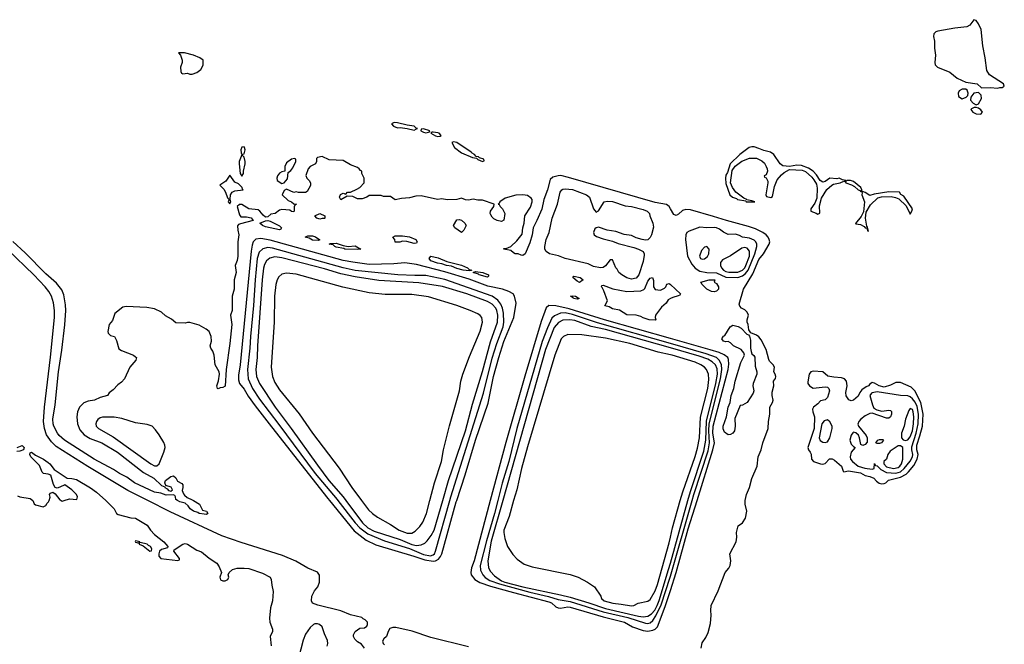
# Model space of a CAD drawing. Header units: inches. Extents: x 2535814 to 2694957, y 540737 to 728403.
# Tile 62 of 106: x 2654489 to 2662828, y 598783 to 604072. Entities that reach past the tile are written whole.
import ezdxf

# ---------------------------------------------------------------- set-up
doc = ezdxf.new("R2010")
doc.units = ezdxf.units.IN
doc.header["$MEASUREMENT"] = 0
for name, color, linetype in [('C6559', 7, 'Continuous'), ('C6569', 7, 'Continuous'), ('C6650', 7, 'Continuous'), ('C6660', 7, 'Continuous')]:
    doc.layers.add(name, color=color, linetype=linetype)

msp = doc.modelspace()

# ---------------------------------------------------------------- linework, layer by layer
at = {"layer": 'C6559', "color": 5}
for points, elevation in [([(2654600.9, 600000), (2654611.1, 599971.1), (2654622.8, 599962.8), (2654687.5, 599947.5), (2654710, 599958), (2654721.5, 599978.5), (2654734, 599990), (2654737.7, 600000)], 40), ([(2654839.5, 600000), (2654850, 599994.8), (2654866.7, 600000)], 40), ([(2655217.7, 600000), (2655250.8, 599970), (2655290.4, 599930.4), (2655310, 599891.3), (2655322.5, 599882.5), (2655430, 599854), (2655470, 599850.5), (2655570, 599791), (2655596, 599750), (2655630, 599711), (2655710, 599651), (2655744.7, 599610), (2655739.8, 599600.2), (2655690, 599586), (2655674, 599570), (2655666.8, 599550), (2655667.3, 599530), (2655684.9, 599510), (2655829, 599491), (2655842, 599498), (2655841.2, 599510), (2655795.3, 599570), (2655798, 599582), (2655869.5, 599630.5), (2655890, 599636), (2655910, 599631), (2655990, 599578.8), (2656030, 599566), (2656093.2, 599513.2), (2656158, 599470), (2656178, 599438), (2656198, 599390), (2656182.8, 599350), (2656190, 599328.4), (2656210, 599320.4), (2656230, 599320.4), (2656253.2, 599330), (2656261.2, 599350), (2656255.3, 599370), (2656262, 599390), (2656290, 599414.8), (2656330, 599426.8), (2656390, 599427.7), (2656430, 599423.8), (2656545.8, 599385.8), (2656610, 599350.4), (2656619.5, 599330), (2656623.9, 599283.9), (2656636.4, 599230), (2656630.3, 599149.7), (2656614, 599090), (2656605.2, 599005.2), (2656608, 598970), (2656630.8, 598910), (2656630.8, 598890), (2656610.6, 598849.4), (2656618, 598770)], 40), ([(2657410, 598749.2), (2657383.9, 598783.9), (2657350, 598803.7), (2657326.5, 598826.5), (2657317, 598850), (2657317.5, 598862.5), (2657330, 598891.3), (2657370, 598918.8), (2657410, 598922.4), (2657430, 598937.3), (2657435.8, 598950), (2657434.3, 598970), (2657416, 598990), (2657398.4, 598998.4), (2657387, 599010), (2657290, 599033), (2657210, 599065.1), (2657013, 599113), (2656969.7, 599130), (2656959.4, 599150), (2656964.3, 599190), (2656985.9, 599234.1), (2657012.7, 599270), (2657027.8, 599310), (2657028.1, 599368.1), (2657010, 599393.3), (2656930, 599427.4), (2656827.9, 599487.9), (2656715.2, 599535.2), (2656363.5, 599643.5), (2656201.1, 599701.1), (2655763.6, 599903.6), (2655574.2, 600000)], 40), ([(2655960.2, 600000), (2656011, 599970), (2656038, 599918), (2656072, 599910), (2656082, 599890), (2656070, 599882), (2656050, 599884), (2656010, 599889.7), (2655998.9, 599898.9), (2655960.9, 599910), (2655933.2, 599930), (2655916, 599956), (2655890, 599978), (2655846, 599990), (2655826.7, 600000)], 20), ([(2657112, 600000), (2657322.9, 599742.9), (2657423.5, 599663.5), (2657504.8, 599624.8), (2657828.4, 599530), (2657919.1, 599499.1), (2657990, 599487), (2658010, 599490.6), (2658035.8, 599504.2), (2658053.4, 599526.6), (2658063.2, 599550), (2658187, 599990), (2658190.3, 600000)], 40), ([(2657184.8, 600000), (2657330.9, 599810.9), (2657369.9, 599769.9), (2657437.4, 599717.4), (2657577.9, 599657.9), (2657790, 599593.1), (2657910, 599542.9), (2657968.1, 599531.9), (2657990, 599539), (2658001.8, 599550), (2658011.9, 599570), (2658132.8, 600000)], 60), ([(2657250.8, 600000), (2657392.2, 599810), (2657438.8, 599770), (2657490, 599741.4), (2657710, 599668.7), (2657811.4, 599628.6), (2657850, 599619.9), (2657890, 599624), (2657919.6, 599640.4), (2657940.1, 599659.9), (2657974.9, 599705.1), (2657998.2, 599750), (2658071.3, 600000)], 80), ([(2657384.2, 600000), (2657442.3, 599922.3), (2657475.7, 599890), (2657518.5, 599858.5), (2657630, 599796.1), (2657702, 599750), (2657770, 599722.9), (2657810, 599724.4), (2657839.6, 599740.4), (2657878.8, 599781.2), (2657902.4, 599817.6), (2657934.7, 599890), (2657963.6, 600000)], 120), ([(2658474.4, 600000), (2658336.8, 599490), (2658315.8, 599430), (2658308.7, 599390), (2658311.6, 599370), (2658342.6, 599330), (2658385.7, 599305.7), (2658475.8, 599275.8), (2658670, 599221.6), (2658970, 599143.4), (2658993, 599133), (2659030, 599100.6), (2659050, 599090.8), (2659070, 599087.8), (2659130, 599099.3), (2659150, 599095.8), (2659430, 599014.5), (2659590, 598975.5), (2659610, 598968.9), (2659679.4, 598930), (2659770, 598898.9), (2659810, 598894.6), (2659850, 598903.1), (2659870, 598910.4), (2659890.6, 598930), (2659956.5, 599103.5), (2660000, 599238.4)], 40), ([(2658537.5, 600000), (2658510, 599890.9), (2658442, 599658), (2658387.8, 599450), (2658391.4, 599410), (2658411.7, 599370), (2658430, 599347.7), (2658470, 599323.7), (2658553.9, 599293.9), (2658810, 599224.1), (2658966.8, 599186.8), (2659050, 599160.9), (2659150, 599145), (2659430, 599058.3), (2659639.8, 599010), (2659790, 598961.9), (2659810, 598959), (2659830, 598964.1), (2659850, 598984.1), (2659875.7, 599024.3), (2659922.2, 599117.8), (2659997.4, 599350), (2660000, 599359)], 60), ([(2658579.7, 600000), (2658482.7, 599657.3), (2658453.7, 599490), (2658460.1, 599430), (2658477.7, 599397.7), (2658510, 599362.6), (2658570, 599321.3), (2658596.8, 599310), (2658751.6, 599268.4), (2659070, 599201.9), (2659150, 599181.2), (2659310, 599133.8), (2659450, 599085.4), (2659730, 599020.3), (2659770, 599015.2), (2659810, 599021.6), (2659839.2, 599040.8), (2659867, 599073), (2659887.8, 599110), (2659905.1, 599154.9), (2659984.7, 599415.3), (2660000, 599470)], 80), ([(2658672.6, 600000), (2658634, 599866), (2658590.4, 599750), (2658588.9, 599728.9), (2658597.5, 599677.5), (2658620.1, 599610), (2658664.3, 599544.3), (2658703.6, 599503.6), (2658761.6, 599461.6), (2658830, 599438.2), (2659150, 599373), (2659217.5, 599350), (2659297, 599310), (2659356.1, 599270), (2659410.8, 599190), (2659417.8, 599170), (2659438.9, 599150), (2659513.7, 599130), (2659583.3, 599123.3), (2659670, 599108.3), (2659689.9, 599110.1), (2659728.4, 599131.6), (2659810, 599148), (2659830, 599160.7), (2659870, 599234.6), (2659890, 599288.5), (2659990, 599642.4), (2660000, 599688.6)], 120), ([(2657093.9, 598766.1), (2657099.1, 598790), (2657095.7, 598815.7), (2657069.7, 598870.3), (2657051.1, 598931.1), (2657027, 598950), (2657010, 598955.7), (2656990, 598955.6), (2656978, 598950), (2656950, 598923.5), (2656910, 598869), (2656890, 598817.4), (2656777.9, 598382.1)], 60), ([(2658290, 598761.3), (2657970, 598839.1), (2657813, 598893), (2657675.7, 598924.3), (2657650, 598925.6), (2657624, 598916), (2657609, 598890), (2657595.3, 598850), (2657574, 598830), (2657561.3, 598810), (2657566.7, 598790), (2657578.2, 598778.2)], 40)]:
    msp.add_lwpolyline(points, dxfattribs=dict(at, elevation=elevation))
at = {"layer": 'C6559', "color": 5, "elevation": 40}
msp.add_lwpolyline([(2655470, 599658), (2655466, 599654), (2655470, 599647.3), (2655499.6, 599639.6), (2655502, 599630), (2655535.3, 599615.3), (2655590, 599572), (2655606, 599574), (2655608, 599590), (2655598, 599610), (2655579, 599619), (2655568, 599630), (2655510, 599646), (2655502, 599642), (2655506, 599650), (2655484.7, 599655.3)], close=True, dxfattribs=at)
at = {"layer": 'C6569', "color": 5}
for p, q in [((2660000, 599470, 80), (2660148.9, 600000, 80)), ((2660000, 599359, 60), (2660184.5, 600000, 60))]:
    msp.add_line(p, q, dxfattribs=at)
for points, elevation in [([(2660000, 599688.6), (2660017.6, 599770), (2660083.7, 600000)], 120), ([(2660000, 599238.4), (2660048.9, 599390), (2660150, 599759.5), (2660225.4, 600000)], 40), ([(2660259.7, 598750), (2660270, 598794), (2660300.8, 598839.2), (2660318.8, 598881.2), (2660340.7, 598959.3), (2660346.3, 599030), (2660342.6, 599070), (2660346, 599110), (2660405.2, 599234.8), (2660464.5, 599390), (2660494.1, 599425.9), (2660505.4, 599450), (2660512.6, 599490), (2660502, 599550), (2660556.1, 599650), (2660562.2, 599690), (2660560.5, 599730), (2660574.5, 599785.5), (2660610, 599810.4), (2660636.5, 599850), (2660648.3, 599910), (2660632, 599970), (2660632.1, 599987.9), (2660634.6, 600000)], 20)]:
    msp.add_lwpolyline(points, dxfattribs=dict(at, elevation=elevation))
at = {"layer": 'C6650', "color": 5}
for points, elevation in [([(2655886, 603790), (2655834, 603790), (2655851.6, 603771.6), (2655866, 603730), (2655866, 603710), (2655852, 603670), (2655852.7, 603632.7), (2655858, 603618), (2655870, 603614), (2655910, 603618), (2655930, 603611.3), (2655950, 603611.3), (2655990, 603626), (2656022, 603650), (2656040.2, 603679.8), (2656044, 603690), (2656042, 603730), (2656016, 603750), (2655961.2, 603770)], 20), ([(2657659.9, 603200.1), (2657637.3, 603190), (2657655.8, 603170), (2657690, 603157.3), (2657710, 603158.9), (2657770, 603150.8), (2657830, 603135.8), (2657850, 603147.7), (2657858, 603150), (2657850, 603151.8), (2657828.7, 603170), (2657770, 603177.4), (2657690, 603198.8)], 20), ([(2657910, 603146.6), (2657890, 603146), (2657887.3, 603130), (2657910, 603118.4), (2657930, 603113.4), (2657950, 603118), (2657959, 603121), (2657962, 603130)], 20), ([(2657990, 603120.7), (2657980.4, 603119.6), (2657970.8, 603110), (2658010, 603087.8), (2658030, 603082), (2658050, 603084.9), (2658057.2, 603090), (2658040.7, 603110), (2658030, 603114.6)], 20), ([(2656390, 602994.5), (2656370, 602992.3), (2656362.4, 602970), (2656363.9, 602943.9), (2656370, 602931), (2656390, 602934.8), (2656399.7, 602970), (2656393.3, 602990)], 20), ([(2658162.3, 603037.7), (2658147.9, 603032.1), (2658172.4, 602990), (2658230, 602944.9), (2658324.1, 602904.1), (2658358.8, 602898.8), (2658367.9, 602887.9), (2658410, 602871.3), (2658422, 602878), (2658421.2, 602890), (2658382, 602902), (2658375.3, 602910), (2658354, 602914), (2658340.9, 602930), (2658320.9, 602940.9), (2658313.6, 602950), (2658190, 603030.7)], 20), ([(2656370, 602928), (2656349.1, 602870.9), (2656348.9, 602850), (2656357.3, 602770), (2656370, 602746.8), (2656385.2, 602770), (2656385.2, 602790), (2656399.1, 602850), (2656399.1, 602870), (2656390, 602908.7)], 20), ([(2656815.1, 602895.1), (2656792, 602890), (2656750, 602859.6), (2656734.9, 602830), (2656734, 602790), (2656710, 602783.7), (2656690, 602771.8), (2656673, 602750), (2656668, 602730), (2656671, 602710), (2656710, 602686), (2656730, 602691.3), (2656756, 602724), (2656763.1, 602776.9), (2656786, 602794), (2656803.7, 602816.3), (2656828.7, 602870), (2656828, 602890)], 20), ([(2656270, 602754), (2656234.6, 602705.4), (2656183, 602670), (2656217.5, 602637.5), (2656232.6, 602612.6), (2656250, 602562), (2656262, 602550), (2656256, 602530), (2656270, 602511.3), (2656277, 602530), (2656271.3, 602551.3), (2656273.7, 602590), (2656288.2, 602610), (2656310, 602621.3), (2656382, 602630), (2656375.5, 602635.5), (2656372, 602650), (2656342.3, 602682.3), (2656310, 602696.2)], 20), ([(2659370, 602442), (2659390, 602452), (2659439, 602530), (2659464.1, 602535.9), (2659510, 602532.2), (2659616.3, 602496.3), (2659670.7, 602490), (2659770, 602465.1), (2659803.2, 602450), (2659824.2, 602430), (2659826.7, 602410), (2659852.4, 602350), (2659855.8, 602315.8), (2659839.5, 602250), (2659830, 602228.8), (2659810, 602208.7), (2659790, 602205.9), (2659760.9, 602210), (2659710, 602225.8), (2659670, 602243.9), (2659607.1, 602252.9), (2659539.1, 602279.1), (2659464.5, 602290), (2659390, 602315.1), (2659370, 602309.8), (2659359.2, 602300.8), (2659348.2, 602270), (2659354, 602250), (2659375.5, 602235.5), (2659430, 602215.5), (2659510, 602197.2), (2659556.7, 602176.7), (2659690, 602142.6), (2659728.5, 602130), (2659768, 602110), (2659777.1, 602090), (2659777.5, 602077.5), (2659770, 602022.9), (2659733, 601910), (2659710, 601883.7), (2659670, 601875.8), (2659630, 601885.9), (2659588.2, 601910), (2659562.9, 601930), (2659550, 601958), (2659538, 601970), (2659510, 602038), (2659490, 602039), (2659450, 601986.6), (2659430, 601974), (2659408.3, 601971.7), (2659350, 601982.6), (2659304.5, 602004.5), (2659110, 602049.3), (2659052.1, 602072.1), (2658976.9, 602090), (2658947.1, 602110), (2658937.5, 602130), (2658937, 602150), (2658948.9, 602210), (2658973.4, 602270), (2658997.3, 602390), (2659043.6, 602510), (2659066.4, 602610), (2659081.7, 602630), (2659090, 602635.9), (2659110, 602638.2), (2659170, 602633.2), (2659290.5, 602590), (2659314.9, 602570), (2659350, 602471.3)], 20), ([(2657030, 602382), (2657006, 602390), (2656988, 602410), (2657031.6, 602431.6), (2657074, 602410), (2657074, 602390), (2657070, 602388.7), (2657050, 602388.7)], 20), ([(2656690, 602292.7), (2656570, 602316.8), (2656545.1, 602330), (2656523.7, 602350), (2656570, 602368.4), (2656590, 602372), (2656610, 602366.7), (2656690, 602327.3), (2656707.3, 602310), (2656702, 602298)], 20), ([(2658230, 602269), (2658173.2, 602310), (2658162.7, 602330), (2658190, 602377.3), (2658210, 602380.7), (2658230, 602373.4), (2658258, 602350), (2658270.4, 602330), (2658250, 602288.7)], 20), ([(2657016.7, 602203.3), (2656970, 602205.4), (2656940.8, 602220.8), (2656906, 602230), (2656930, 602242), (2656970, 602242.6), (2656993.7, 602233.7), (2657030, 602209)], 20), ([(2657830, 602175.3), (2657766.4, 602193.6), (2657730, 602195.3), (2657708.4, 602188.4), (2657670, 602188.7), (2657666, 602210), (2657648, 602230), (2657670, 602241), (2657690, 602242.8), (2657730, 602242.8), (2657790, 602233.4), (2657844.7, 602210), (2657856, 602190), (2657850, 602178)], 20), ([(2657269.6, 602150.4), (2657330, 602158), (2657378.8, 602130), (2657370, 602127.2), (2657350, 602124.5), (2657242, 602130), (2657235.1, 602135.1), (2657170, 602146.2), (2657158.4, 602150), (2657144.2, 602164.2), (2657108.9, 602171.1), (2657122.7, 602177.3), (2657170, 602179.5), (2657230, 602158.7)], 20), ([(2658295.6, 601944.4), (2658245.2, 601950), (2658190, 601964.2), (2658144.7, 601984.7), (2658104.5, 601990), (2658065.5, 602005.5), (2658027, 602010), (2657970, 602029.9), (2657958, 602050), (2657970, 602070.2), (2658034.4, 602054.4), (2658105.3, 602025.3), (2658230, 601993), (2658283, 601970), (2658296.5, 601956.5), (2658318, 601950), (2658310, 601947.3)], 20), ([(2658450, 601892.7), (2658379.3, 601910), (2658375.6, 601915.6), (2658329.1, 601930.9), (2658350, 601938.4), (2658410.8, 601930), (2658459.5, 601910), (2658459, 601901)], 20), ([(2659230, 601847), (2659210, 601857.2), (2659174, 601890), (2659180.9, 601899.1), (2659236, 601890), (2659261, 601870)], 20), ([(2659210, 601705.4), (2659179, 601710), (2659176.5, 601716.5), (2659155.3, 601730), (2659170, 601733.7), (2659196, 601730), (2659226, 601710)], 20), ([(2655190, 600706.2), (2655170, 600699.9), (2655150, 600685.6), (2655139, 600670), (2655133.7, 600650), (2655138, 600630), (2655157.1, 600610), (2655279.3, 600539.3), (2655599.8, 600310), (2655630, 600295), (2655650, 600294.3), (2655670, 600310.2), (2655711.1, 600408.9), (2655720.2, 600450), (2655718.2, 600470), (2655710, 600492), (2655670, 600557.4), (2655639.9, 600599.9), (2655610, 600629.7), (2655570, 600644.8), (2655470, 600657.5), (2655354.2, 600694.2), (2655290, 600705.7)], 40)]:
    msp.add_lwpolyline(points, close=True, dxfattribs=dict(at, elevation=elevation))
for points, elevation in [([(2660000, 602471.1), (2659988.9, 602488.9), (2659966.6, 602506.6), (2659870, 602523.4), (2659136.8, 602736.8), (2659071.2, 602751.2), (2659049.2, 602750.8), (2659003.1, 602736.9), (2658981.6, 602718.4), (2658959.8, 602630), (2658927.1, 602550), (2658910, 602468), (2658870, 602371.3), (2658837.7, 602310), (2658828.8, 602248.8), (2658810, 602180.9), (2658770, 602089), (2658750, 602075.3), (2658736.4, 602076.4), (2658710, 602088), (2658686, 602090), (2658670, 602098), (2658650, 602118), (2658588, 602130), (2658590, 602134), (2658610, 602134), (2658650, 602151.3), (2658699.6, 602200.4), (2658744.2, 602255.8), (2658749.7, 602310), (2658762.6, 602350), (2658767.6, 602410), (2658815.7, 602484.3), (2658829.2, 602530), (2658828.1, 602550), (2658820.6, 602560.6), (2658790, 602583.2), (2658750, 602589.9), (2658690, 602584.5), (2658600.8, 602559.2), (2658556.4, 602530), (2658550, 602514), (2658542, 602510), (2658550, 602506), (2658557.1, 602490), (2658577.8, 602470), (2658598, 602430), (2658590, 602374), (2658570, 602362.7), (2658531.9, 602371.9), (2658505.4, 602385.4), (2658490, 602399), (2658478.4, 602418.4), (2658474.5, 602430), (2658477, 602450), (2658505.2, 602490), (2658508.7, 602510), (2658410, 602544), (2658370, 602544.4), (2658330, 602551.3), (2658290, 602542.2), (2658265.9, 602545.9), (2658230, 602559.5), (2658190.3, 602549.7), (2658110, 602546.2), (2658065.3, 602554.7), (2658028.2, 602548.2), (2657890, 602579.7), (2657843.1, 602576.9), (2657790, 602564), (2657722, 602558), (2657670, 602546), (2657630, 602575.3), (2657570, 602575.3), (2657550, 602582), (2657510, 602584), (2657450, 602582), (2657430, 602569), (2657390, 602555.3), (2657350, 602555.3), (2657310, 602575.3), (2657262, 602578), (2657210, 602546), (2657198, 602570), (2657207.3, 602592.7), (2657230, 602602), (2657250, 602594), (2657266, 602610), (2657290, 602612), (2657343.1, 602636.9), (2657370, 602652), (2657406, 602690), (2657406, 602730), (2657388, 602770), (2657386, 602790), (2657374, 602794), (2657364, 602810), (2657350, 602819.3), (2657290, 602843.7), (2657230, 602879.3), (2657110, 602886), (2657050, 602912.3), (2657010, 602906), (2657003.6, 602896.4), (2657002, 602870), (2656994, 602850), (2656950, 602828), (2656932, 602810), (2656912.7, 602752.7), (2656922, 602730), (2656942, 602710), (2656952, 602690), (2656951.6, 602668.4), (2656923.6, 602616.4), (2656910, 602608), (2656851.1, 602608.9), (2656830, 602614), (2656810, 602609), (2656750, 602635.3), (2656730, 602626), (2656712, 602590), (2656762, 602542), (2656792, 602530), (2656810, 602512), (2656834, 602510), (2656818, 602502), (2656812.7, 602487.3), (2656814, 602450), (2656810, 602446), (2656790, 602448), (2656778, 602458), (2656710, 602464), (2656690, 602459), (2656651.3, 602430), (2656615.3, 602424.7), (2656590, 602402), (2656570, 602399), (2656550, 602415.3), (2656524, 602450), (2656510, 602461.2), (2656429.4, 602469.4), (2656370, 602506.6), (2656350, 602507), (2656330.6, 602490), (2656350, 602418), (2656362.8, 602402.8), (2656410, 602401.3), (2656450, 602392.7), (2656466.8, 602370), (2656358, 602342), (2656343.4, 602336.6), (2656334.9, 602325.1), (2656335.6, 602290), (2656345.3, 602250), (2656336, 602190), (2656336.8, 602070), (2656330, 602032.3), (2656313.2, 601990), (2656323.5, 601930), (2656304.2, 601870), (2656304.7, 601790), (2656287.2, 601730), (2656288.9, 601610), (2656274, 601570), (2656286.3, 601490), (2656270, 601329), (2656236.8, 601110), (2656230, 600969.7), (2656210, 600956.4), (2656185.8, 600954.2), (2656170, 600946.6), (2656164, 600950), (2656159.3, 600970), (2656172.3, 601012.3), (2656181.2, 601070), (2656179, 601090), (2656145.2, 601150), (2656137.2, 601230), (2656123.9, 601263.9), (2656107.3, 601290), (2656102.9, 601310), (2656112.3, 601350), (2656109.3, 601390), (2656093.2, 601430), (2656069.2, 601450), (2656010, 601483.7), (2655930, 601508.7), (2655910, 601508.7), (2655890, 601502), (2655810, 601504), (2655774.9, 601534.9), (2655723.9, 601563.9), (2655690, 601596.2), (2655630, 601623.6), (2655566, 601634), (2655390, 601644), (2655362.8, 601637.2), (2655296, 601584), (2655275.3, 601524.7), (2655246, 601490), (2655236, 601430), (2655238, 601418), (2655256.9, 601396.9), (2655291.3, 601390), (2655310, 601354), (2655330, 601284.7), (2655352, 601270), (2655452, 601230), (2655470, 601218), (2655478, 601210), (2655471.3, 601190), (2655421, 601130), (2655378, 601030), (2655350, 601002), (2655319.8, 600980.2), (2655282, 600938), (2655247.1, 600912.9), (2655231.3, 600890), (2655170, 600873.2), (2655122, 600850), (2655070, 600841.6), (2655032.9, 600827.1), (2654995.8, 600790), (2654977.4, 600750), (2654971.6, 600710), (2654977.4, 600650), (2654999.5, 600599.5), (2655036.3, 600556.3), (2655086, 600526), (2655183.8, 600490), (2655318.3, 600410), (2655536.2, 600236.2), (2655624.4, 600190), (2655690, 600127.3), (2655716.9, 600116.9), (2655718, 600110), (2655738, 600098), (2655750, 600084.7), (2655770, 600078), (2655782, 600090), (2655773.2, 600113.2), (2655727.3, 600127.3), (2655717.2, 600150), (2655723.7, 600170), (2655770, 600202.8), (2655792, 600210), (2655810, 600192), (2655825.4, 600165.4), (2655863.6, 600143.6), (2655870, 600134), (2655871, 600110), (2655865.4, 600085.4), (2655876, 600056), (2655885.4, 600045.4), (2655906, 600026), (2655950, 600006), (2655960.2, 600000)], 20), ([(2655826.7, 600000), (2655810, 600008.7), (2655808.7, 600030), (2655802, 600042), (2655789.3, 600049.3), (2655730, 600046), (2655683.5, 600063.5), (2655630, 600069.8), (2655462.6, 600150), (2655397, 600197), (2655334, 600230), (2655283.8, 600263.8), (2655120.4, 600350), (2654868.9, 600510), (2654824, 600550), (2654809.1, 600570), (2654778.6, 600630), (2654771.5, 600650), (2654769.4, 600690), (2654790.7, 600810), (2654818, 601090), (2654846.7, 601273.3), (2654872.2, 601487.8), (2654878.6, 601610), (2654876.3, 601656.3), (2654862.9, 601742.9), (2654844.7, 601784.7), (2654799.7, 601839.7), (2654710, 601918.4), (2654536.7, 602096.7), (2654430, 602193.3)], 20), ([(2658190.3, 600000), (2658262.8, 600217.2), (2658349.7, 600510), (2658456.7, 600823.3), (2658502, 601050), (2658546.2, 601210), (2658590, 601346.1), (2658673.6, 601550), (2658692.4, 601670), (2658680.7, 601730), (2658668.9, 601750), (2658631.7, 601770), (2658579.4, 601790), (2658454.5, 601814.5), (2658295.4, 601875.4), (2658090, 601935.3), (2657850, 601997.4), (2657750, 602012), (2657656.9, 602003.1), (2657450, 601998.8), (2657310, 602017.6), (2657230, 602033.5), (2656610, 602203.7), (2656530, 602218.6), (2656490, 602213.1), (2656467.4, 602190), (2656457.7, 602162.3), (2656448.6, 602111.4), (2656356.1, 601150), (2656342.8, 601062.8), (2656342.1, 601022.1), (2656350.1, 600990.1), (2656390, 600942.8), (2656424.6, 600884.6), (2656483.1, 600803.1), (2656622.8, 600622.8), (2657097.6, 600017.6), (2657112, 600000)], 40), ([(2655574.2, 600000), (2655405.7, 600085.7), (2655066.8, 600286.8), (2654798.6, 600458.6), (2654757.6, 600497.6), (2654717.1, 600557.1), (2654698.1, 600610), (2654691.9, 600670), (2654698.4, 600790), (2654750, 601214), (2654783.9, 601550), (2654782.6, 601610), (2654774.2, 601674.2), (2654757.7, 601730), (2654736.6, 601770), (2654705.3, 601810), (2654610, 601910.4), (2654385, 602125)], 40), ([(2658132.8, 600000), (2658141.3, 600030), (2658416.2, 600910), (2658490, 601205.4), (2658530.4, 601329.6), (2658582.8, 601470), (2658589.3, 601510), (2658585.5, 601585.5), (2658577.4, 601630), (2658564.2, 601664.2), (2658537.2, 601697.2), (2658489.2, 601730), (2658090, 601872.6), (2657930, 601906.1), (2657835.6, 601904.4), (2657692.5, 601912.5), (2657330, 601948.6), (2657230, 601970.7), (2656630, 602137), (2656590, 602141.9), (2656548.4, 602131.6), (2656516.7, 602103.3), (2656501.3, 602050), (2656483.2, 601870), (2656469.7, 601650.3), (2656443.1, 601390), (2656439.2, 601290), (2656417.7, 601110), (2656425.3, 601030), (2656459.6, 600950), (2656519.6, 600859.6), (2656684.6, 600644.6), (2656991.4, 600230), (2657177.1, 600010), (2657184.8, 600000)], 60), ([(2658071.3, 600000), (2658121.1, 600170), (2658265, 600590), (2658324.9, 600815.1), (2658410, 601091.9), (2658477.3, 601342.7), (2658534.4, 601510), (2658538.4, 601570), (2658530, 601608.9), (2658520.6, 601630), (2658490, 601663.9), (2658450, 601685.4), (2658276.8, 601750), (2658070, 601811.5), (2657870, 601842.5), (2657530, 601863), (2657330, 601894.5), (2657210, 601918.9), (2657070, 601961.4), (2656710, 602056.6), (2656650, 602062.4), (2656607.2, 602052.8), (2656578.4, 602030), (2656561.5, 601998.5), (2656553.3, 601966.7), (2656542, 601870), (2656502.4, 601310), (2656499.9, 601210), (2656489.7, 601110), (2656495.8, 601050), (2656519.2, 600990), (2656653.6, 600790), (2656789.4, 600610), (2657010, 600298.9), (2657108.4, 600170), (2657228.5, 600030), (2657250.8, 600000)], 80), ([(2657963.6, 600000), (2658002.9, 600150), (2658060.6, 600330), (2658079.6, 600430), (2658128.3, 600631.7), (2658213, 600930), (2658225.6, 601010), (2658243.1, 601070), (2658299.3, 601220.7), (2658390, 601432.9), (2658408.5, 601510), (2658401.8, 601550), (2658390, 601566.3), (2658370, 601581.4), (2658303.7, 601610), (2658190.4, 601650.4), (2657950, 601723.6), (2657810, 601744), (2657585.1, 601745.1), (2657450, 601758.6), (2657226.4, 601806.4), (2656830, 601916.3), (2656750, 601925.1), (2656710, 601915.6), (2656684.5, 601895.5), (2656668.7, 601870), (2656658.7, 601830), (2656648, 601730), (2656643.3, 601510), (2656617.5, 601130), (2656628.9, 601051.1), (2656650, 601000.1), (2656690, 600938.1), (2656855.5, 600735.5), (2656969.7, 600570), (2657195, 600275), (2657302.1, 600110), (2657384.2, 600000)], 120), ([(2660000, 601710.2), (2659980.4, 601699.6), (2659964, 601670), (2659923.6, 601636.4), (2659874, 601570), (2659870.4, 601550), (2659876, 601530), (2659870, 601526), (2659819, 601530), (2659770, 601547.2), (2659750, 601559.1), (2659710, 601568.7), (2659630, 601572.6), (2659570, 601611.8), (2659510, 601624), (2659480.2, 601640.2), (2659444, 601650), (2659466, 601690), (2659436.6, 601776.6), (2659423.2, 601803.2), (2659415.3, 601810), (2659420.2, 601819.8), (2659430, 601824.7), (2659512.1, 601792.1), (2659630.3, 601770.3), (2659750, 601776.5), (2659774.3, 601785.7), (2659784.5, 601795.5), (2659810, 601856.5), (2659830, 601884.2), (2659847.7, 601887.7), (2659855.8, 601864.2), (2659858.3, 601810), (2659870, 601786.4), (2659917.5, 601782.5), (2659950, 601799.1), (2659960.9, 601810), (2659970, 601831.3), (2659990, 601838.8), (2660000, 601829.4)], 20), ([(2660000, 601372.5), (2659442.9, 601530), (2659143.2, 601623.2), (2659030, 601648.3), (2658969.7, 601650.3), (2658947.5, 601632.5), (2658904.2, 601515.8), (2658766.5, 601053.5), (2658607.3, 600492.7), (2658474.4, 600000)], 40), ([(2660000, 601328.7), (2659383.4, 601503.4), (2659170, 601575), (2659110, 601589.4), (2659070, 601586.1), (2659017.2, 601562.8), (2658995.3, 601544.7), (2658957.9, 601462.1), (2658914.4, 601345.6), (2658700.2, 600610), (2658630.3, 600330), (2658574.2, 600145.8), (2658537.5, 600000)], 60), ([(2660000, 601292.5), (2659450, 601448.4), (2659330, 601474.2), (2659190, 601523.4), (2659148.6, 601531.4), (2659090, 601527.9), (2659051, 601509), (2659014.3, 601465.7), (2658941.6, 601278.4), (2658579.7, 600000)], 80), ([(2660000, 601233.4), (2659897.1, 601257.1), (2659655.2, 601330), (2659450, 601375.4), (2659250, 601403.9), (2659130, 601404.8), (2659094, 601390), (2659075.2, 601370), (2659020.5, 601230), (2658790, 600454.4), (2658738.8, 600270), (2658698.5, 600090), (2658672.6, 600000)], 120), ([(2654467.8, 600450), (2654510, 600467.3), (2654527.3, 600450), (2654521, 600430), (2654490, 600418.4), (2654463.5, 600416.5)], 40), ([(2654866.7, 600000), (2654910, 600013.4), (2654973.2, 600010), (2654977.6, 600030), (2654969.4, 600050), (2654930, 600089.4), (2654870, 600134), (2654830, 600112), (2654805.2, 600105.2), (2654789, 600109), (2654776.2, 600136.2), (2654753.8, 600213.8), (2654730, 600223.7), (2654690, 600229.4), (2654680.1, 600240.1), (2654655.5, 600295.5), (2654583.7, 600370), (2654574, 600390), (2654576.4, 600403.6), (2654590, 600410.7), (2654624.1, 600384.1), (2654690, 600350.4), (2654730, 600321.6), (2654744.9, 600310), (2654782, 600262), (2654890, 600190.8), (2654932, 600188), (2654970, 600178.7), (2655090, 600106.7), (2655140.5, 600070), (2655217.7, 600000)], 40), ([(2654470, 600038.8), (2654491.3, 600030), (2654578, 600018), (2654600.7, 600000.7), (2654600.9, 600000)], 40), ([(2654737.7, 600000), (2654748, 600028), (2654742, 600050), (2654750, 600062), (2654770, 600072), (2654790, 600058), (2654830, 600004.7), (2654839.5, 600000)], 40)]:
    msp.add_lwpolyline(points, dxfattribs=dict(at, elevation=elevation))
at = {"layer": 'C6660', "color": 5}
for points, elevation in [([(2662570, 604071.8), (2662535.1, 604024.9), (2662510, 604011.6), (2662410, 604001.4), (2662265.6, 603974.4), (2662248.8, 603970), (2662230, 603951.2), (2662228.1, 603930), (2662236.6, 603890), (2662236.8, 603830), (2662246.4, 603770), (2662238.5, 603710), (2662242, 603690), (2662262.6, 603670), (2662366.4, 603626.4), (2662430, 603576.5), (2662503.5, 603543.5), (2662598, 603530), (2662636, 603496), (2662710, 603497.3), (2662770, 603491), (2662790, 603498), (2662810, 603498), (2662828, 603510), (2662821.2, 603530), (2662703.7, 603603.7), (2662681.1, 603641.1), (2662667.2, 603750), (2662645.7, 603850), (2662631, 603990), (2662610, 604037.4), (2662590, 604064.2)], 20), ([(2662470, 603484), (2662444.7, 603470), (2662438, 603450), (2662441, 603421), (2662470, 603402), (2662504, 603416), (2662518, 603430), (2662522, 603450), (2662514, 603474), (2662503.1, 603483.1)], 20), ([(2662610, 603455.3), (2662571, 603449), (2662543.6, 603416.4), (2662542, 603390), (2662565.4, 603365.4), (2662590, 603352), (2662610, 603358), (2662634.8, 603405.2), (2662633.2, 603433.2)], 20), ([(2662590, 603328.7), (2662571.6, 603328.4), (2662550, 603318), (2662544.7, 603310), (2662562, 603290), (2662590, 603274.8), (2662630, 603272), (2662642, 603290), (2662629, 603309), (2662610, 603322)], 20), ([(2660690, 602995.5), (2660666.5, 602990), (2660589.3, 602930), (2660506.7, 602850), (2660482.8, 602777.2), (2660470, 602756), (2660466.7, 602730), (2660470, 602684.7), (2660502.2, 602590), (2660525.3, 602570), (2660558.6, 602558.6), (2660568.2, 602550), (2660638, 602538), (2660642, 602530), (2660651.2, 602528.8), (2660715.3, 602530), (2660690, 602539), (2660646, 602546), (2660648, 602550), (2660620.9, 602560.9), (2660555.3, 602610), (2660525.2, 602650), (2660509.4, 602689.4), (2660524.1, 602795.9), (2660549.7, 602830.3), (2660606.1, 602873.9), (2660670, 602898.3), (2660730, 602899.6), (2660775.8, 602875.8), (2660795.6, 602855.6), (2660812.4, 602830), (2660820.4, 602810), (2660822, 602790), (2660810, 602758), (2660794, 602750), (2660798, 602738), (2660810, 602734), (2660824.7, 602704.7), (2660826, 602690), (2660808.1, 602588.1), (2660814, 602574), (2660850, 602566), (2660864.8, 602575.2), (2660882, 602658), (2660904.6, 602715.4), (2660941.4, 602758.6), (2660963.1, 602776.9), (2661010, 602803), (2661117.1, 602797.1), (2661145.1, 602785.1), (2661197.8, 602737.8), (2661216.2, 602716.2), (2661237.8, 602677.8), (2661243.8, 602643.8), (2661239.6, 602560.4), (2661222, 602518), (2661190.4, 602470), (2661188, 602450), (2661234.8, 602434.8), (2661250, 602424.9), (2661266.8, 602433.2), (2661264.2, 602495.8), (2661278.8, 602561.2), (2661326, 602634), (2661368.2, 602671.8), (2661381.7, 602678.3), (2661438, 602690), (2661470, 602704.7), (2661478, 602702), (2661486, 602710), (2661456.5, 602716.5), (2661430, 602729), (2661410, 602725.2), (2661350, 602729), (2661310, 602701.2), (2661290, 602697.2), (2661269.6, 602709.6), (2661237.6, 602757.6), (2661210, 602789), (2661170, 602814), (2661110, 602838), (2661070, 602839.5), (2661010, 602828.7), (2660953.6, 602833.6), (2660928.7, 602850), (2660877.2, 602930), (2660847.3, 602950), (2660790, 602963.5), (2660750, 602982.4), (2660710, 602993.9)], 20), ([(2661526, 602710), (2661494, 602710), (2661482, 602698), (2661484.7, 602690), (2661534.4, 602674.4), (2661559.9, 602659.9), (2661590, 602631), (2661606, 602626), (2661610, 602618), (2661619.6, 602619.6), (2661624.7, 602604.7), (2661622.4, 602590), (2661643.7, 602530), (2661635.9, 602444.1), (2661615.8, 602404.2), (2661567.1, 602347.1), (2661570, 602342), (2661610, 602337.8), (2661640.9, 602320.9), (2661650, 602310.6), (2661667.5, 602307.5), (2661665.8, 602294.2), (2661670, 602282.8), (2661678, 602282), (2661670, 602314), (2661662.5, 602322.5), (2661653.5, 602390), (2661658, 602442), (2661695.3, 602504.7), (2661756.2, 602563.8), (2661789.1, 602570.9), (2661870, 602573.4), (2661907, 602567), (2661934.9, 602554.9), (2661996.7, 602496.7), (2662030, 602426), (2662044.5, 602450), (2662049.5, 602470), (2661977.6, 602577.6), (2661952.3, 602592.3), (2661939, 602610), (2661850, 602614.5), (2661725.4, 602594.6), (2661690, 602582), (2661650, 602609.3), (2661620.4, 602620.4), (2661622, 602630), (2661611.5, 602651.5), (2661550, 602702)], 20), ([(2660250, 602314.8), (2660158, 602282), (2660140.3, 602270), (2660131.1, 602248.9), (2660128.2, 602211.8), (2660144.6, 602070), (2660182.1, 602002.1), (2660210, 601967.7), (2660250, 601942.8), (2660309.8, 601929.8), (2660390, 601928.2), (2660470, 601892.8), (2660570, 601890), (2660610, 601904), (2660636.8, 601923.2), (2660658.4, 601950), (2660714.4, 602090), (2660731.7, 602150), (2660732.2, 602170), (2660723.4, 602190), (2660710, 602204.2), (2660670, 602222), (2660610, 602229.2), (2660584, 602244), (2660550, 602255.5), (2660490, 602253.1), (2660450, 602272.7), (2660417.1, 602297.1), (2660390, 602309.9), (2660370, 602313.1), (2660310, 602308.4)], 40), ([(2660310, 602151.1), (2660290, 602144.2), (2660263.4, 602116.6), (2660246, 602070), (2660256.3, 602050), (2660270, 602045), (2660290, 602047.5), (2660314.4, 602065.6), (2660324.2, 602090), (2660328, 602130)], 60), ([(2660630, 602143.1), (2660603.7, 602136.3), (2660510, 602072.7), (2660441.3, 602038.7), (2660423.4, 602016.6), (2660425.4, 601990), (2660433.5, 601970), (2660450.2, 601950), (2660470, 601940.3), (2660494.3, 601934.3), (2660570, 601933.8), (2660610, 601949.8), (2660630, 601970.1), (2660640, 601990), (2660669.2, 602070), (2660671, 602111), (2660650, 602136.7)], 60), ([(2660370, 601766.6), (2660348.7, 601770), (2660310, 601789.5), (2660269.7, 601829.7), (2660257.2, 601850), (2660328, 601870), (2660376, 601870), (2660372, 601850), (2660390, 601838), (2660406.8, 601810), (2660406.8, 601790), (2660390, 601773.2)], 20), ([(2660490, 600557.1), (2660459.6, 600579.6), (2660447.9, 600607.9), (2660448.1, 600630), (2660474, 600710), (2660489.1, 600790), (2660505.9, 600830), (2660515.3, 600890), (2660538.5, 600950), (2660549.9, 601010), (2660596.3, 601170), (2660627.9, 601230), (2660623.2, 601250), (2660598.4, 601278.4), (2660533.6, 601310), (2660510, 601335.1), (2660490, 601347.3), (2660470, 601344.7), (2660449.4, 601350), (2660435.1, 601370), (2660450, 601391.3), (2660462, 601398), (2660506.6, 601470), (2660530, 601486.4), (2660573.7, 601473.7), (2660599.3, 601459.3), (2660648.3, 601408.3), (2660662, 601402), (2660671.1, 601391.1), (2660678.5, 601358.5), (2660678.9, 601290), (2660683.4, 601263.4), (2660690, 601241), (2660707.5, 601227.5), (2660713.8, 601213.8), (2660719.1, 601139.1), (2660733.4, 601090), (2660730.7, 601070), (2660700.7, 600990), (2660698.8, 600970), (2660706, 600930), (2660701, 600910), (2660650.7, 600829.3), (2660610, 600808.7), (2660590, 600804), (2660546.4, 600693.6), (2660549.4, 600630), (2660542, 600590), (2660528.7, 600571.3), (2660510, 600559.6)], 20), ([(2661210, 601095), (2661188.9, 601090), (2661174, 601070), (2661165.4, 601005.4), (2661164.6, 600990), (2661177.6, 600970), (2661210, 600952.8), (2661310, 600964), (2661330, 600960.3), (2661343.1, 600950), (2661346.2, 600930), (2661330, 600871.6), (2661310, 600851.8), (2661270, 600843.7), (2661250, 600818), (2661212.7, 600790), (2661204.9, 600775.1), (2661206.3, 600750), (2661221.6, 600710), (2661217.5, 600610), (2661163.9, 600450), (2661168.4, 600428.4), (2661184.6, 600410), (2661192.2, 600392.2), (2661195.4, 600350), (2661211.8, 600330), (2661270, 600309.4), (2661291, 600309), (2661310, 600313), (2661347.6, 600352.4), (2661370, 600353.7), (2661390, 600343.1), (2661450, 600291.5), (2661462, 600250), (2661470, 600242.6), (2661509.1, 600250.9), (2661610, 600234.2), (2661650, 600212), (2661690, 600203.6), (2661722.8, 600190), (2661744.8, 600164.8), (2661768, 600148), (2661790, 600142.6), (2661810, 600144.4), (2661825.6, 600150), (2661848.4, 600171.6), (2661950, 600197.1), (2661996.4, 600223.6), (2662017.6, 600242.4), (2662062.7, 600297.3), (2662090.5, 600349.5), (2662097.3, 600390), (2662088.2, 600430), (2662087.7, 600470), (2662113.4, 600546.6), (2662134.5, 600630), (2662139.5, 600730), (2662121.1, 600830), (2662069.2, 600929.2), (2662038.8, 600958.8), (2661950, 600999.6), (2661910, 600999.9), (2661864.1, 600975.9), (2661810, 600960.9), (2661768.1, 600970), (2661730, 600994.7), (2661710, 600999.5), (2661690, 600986), (2661676.5, 600970), (2661657.1, 600962.9), (2661621.9, 600938.1), (2661604.1, 600915.9), (2661590, 600885.1), (2661550, 600849), (2661530, 600844), (2661510, 600853.2), (2661487.5, 600887.5), (2661485.7, 600914.3), (2661496.9, 600970), (2661490.8, 601010), (2661475.1, 601030), (2661450, 601038.5), (2661383.6, 601043.6), (2661334.2, 601054.2), (2661290, 601088.7)], 20), ([(2661750, 600919.2), (2661710, 600913.3), (2661703.3, 600910), (2661690.1, 600889.9), (2661711.2, 600811.2), (2661723.4, 600783.4), (2661747.7, 600767.7), (2661790, 600757.6), (2661850, 600766.2), (2661863.8, 600763.8), (2661873.4, 600753.4), (2661872.3, 600730), (2661863.2, 600710), (2661850, 600698), (2661830, 600697.6), (2661710, 600740.5), (2661690, 600736.6), (2661650, 600718.5), (2661614, 600690), (2661597.1, 600670), (2661587.1, 600647.1), (2661591.9, 600630), (2661658.3, 600550), (2661667.8, 600530), (2661666.8, 600493.2), (2661650, 600473.1), (2661630, 600464.7), (2661613.4, 600473.4), (2661602.8, 600530), (2661592.3, 600552.3), (2661570, 600571.9), (2661550, 600578.1), (2661545.8, 600574.2), (2661530, 600554.8), (2661518.4, 600510), (2661530, 600476.8), (2661550, 600456.2), (2661565.5, 600450), (2661530.9, 600410), (2661522.8, 600370), (2661526.2, 600350), (2661542.8, 600330), (2661591.1, 600290), (2661646.4, 600273.6), (2661710, 600264.6), (2661726.9, 600270), (2661730, 600312.4), (2661736.2, 600296.2), (2661750, 600294.6), (2661783.3, 600263.3), (2661830, 600237.9), (2661910, 600232.6), (2661950, 600243.2), (2661980.7, 600270), (2662030, 600332.9), (2662050.4, 600370), (2662052.4, 600390), (2662044, 600430), (2662044.5, 600455.5), (2662081.3, 600570), (2662099.2, 600650), (2662101.4, 600730), (2662090, 600794.9), (2662072.5, 600832.5), (2662050, 600860.1), (2662030, 600878.3), (2662010, 600887.9), (2661950, 600889)], 40), ([(2662030, 600779.8), (2662018.7, 600761.3), (2661992, 600690), (2661981.1, 600630), (2661956.4, 600570), (2661956, 600530), (2661970, 600514), (2661990, 600509.2), (2662010, 600515.4), (2662030, 600538.2), (2662050, 600591.3), (2662060.3, 600650), (2662062.2, 600710), (2662057.3, 600750), (2662050, 600771.9)], 60), ([(2661330, 600682.1), (2661303.7, 600676.3), (2661282.5, 600650), (2661261.3, 600530), (2661269, 600509), (2661290, 600494.4), (2661310, 600490.4), (2661330, 600497.3), (2661349.1, 600530), (2661368.8, 600610), (2661368.8, 600630), (2661350, 600666.3)], 40), ([(2661770, 600482.3), (2661750, 600483.5), (2661740.4, 600490), (2661755.6, 600510), (2661770, 600515.9), (2661797.8, 600517.8), (2661805.3, 600510), (2661788.7, 600490)], 40), ([(2661930, 600464), (2661861.9, 600418.1), (2661841.5, 600390), (2661829.4, 600350.6), (2661807.3, 600330), (2661807.9, 600310), (2661830, 600285.7), (2661890, 600272.6), (2661930, 600280.1), (2661943.1, 600290), (2661956.4, 600310), (2661969.1, 600350), (2661968.9, 600448.9), (2661950, 600463.8)], 60)]:
    msp.add_lwpolyline(points, close=True, dxfattribs=dict(at, elevation=elevation))
for points, elevation in [([(2660634.6, 600000), (2660644.8, 600050), (2660669.8, 600110.2), (2660690, 600187.3), (2660734.5, 600290), (2660744.7, 600370), (2660768.4, 600430), (2660781.7, 600490), (2660828, 600610), (2660831.3, 600670), (2660841.6, 600730), (2660841.6, 600790), (2660866, 600830), (2660871.8, 600850), (2660862.7, 600890), (2660863.2, 600916.8), (2660876, 600970), (2660873.2, 601010), (2660890, 601034), (2660892, 601050), (2660888.7, 601070), (2660877.2, 601090), (2660880.7, 601130), (2660871.5, 601150), (2660840.4, 601180.4), (2660833.6, 601193.6), (2660810, 601279.3), (2660770, 601360.7), (2660750, 601385.1), (2660730, 601400.7), (2660680.2, 601420.2), (2660664.1, 601444.1), (2660658, 601490), (2660649.5, 601510), (2660649.6, 601530), (2660662.6, 601570), (2660650, 601594.7), (2660630, 601614), (2660602.7, 601630), (2660587.3, 601647.3), (2660583.7, 601663.7), (2660619.5, 601790), (2660699, 601921), (2660750, 602040.7), (2660787.8, 602090), (2660836.8, 602170), (2660841, 602190), (2660837.2, 602210), (2660826.8, 602230), (2660809.8, 602250), (2660783.1, 602270), (2660720.6, 602300.6), (2660661.9, 602321.9), (2660474.3, 602370), (2660365.9, 602405.9), (2660170, 602461.9), (2660130, 602463.5), (2660103.2, 602456.8), (2660070, 602426), (2660050, 602414.7), (2660030, 602423), (2660000, 602471.1)], 20), ([(2660000, 601829.4), (2660084.7, 601750), (2660079.8, 601740.2), (2660066.8, 601733.2), (2660019.3, 601720.7), (2660000, 601710.2)], 20), ([(2660225.4, 600000), (2660360.2, 600430), (2660372.8, 600490), (2660358.2, 600570), (2660361.2, 600630), (2660489.2, 601109.2), (2660495.7, 601155.7), (2660492.9, 601192.9), (2660485.3, 601210), (2660454.7, 601234.7), (2660413.8, 601253.8), (2660337.2, 601277.2), (2660000, 601372.5)], 40), ([(2660184.5, 600000), (2660198.8, 600050), (2660318.7, 600421.3), (2660331.3, 600490), (2660325.9, 600590), (2660329.4, 600650), (2660425.6, 601030), (2660436.3, 601110), (2660432, 601152), (2660414.3, 601190), (2660391.4, 601210), (2660302.9, 601242.9), (2660000, 601328.7)], 60), ([(2660148.9, 600000), (2660170, 600075.1), (2660282.6, 600417.4), (2660300.3, 600510), (2660307, 600673), (2660384.9, 600990), (2660397.6, 601070), (2660395.3, 601115.3), (2660380.8, 601150), (2660355, 601175), (2660316.6, 601196.6), (2660243.5, 601223.5), (2660000, 601292.5)], 80), ([(2660083.7, 600000), (2660105.2, 600074.8), (2660210, 600373.6), (2660230, 600443.5), (2660245.2, 600530), (2660254.1, 600705.9), (2660315.8, 600950), (2660325.5, 601025.5), (2660323.3, 601070), (2660306.4, 601110), (2660287.7, 601130), (2660258.4, 601150), (2660210, 601170.3), (2660014.5, 601230), (2660000, 601233.4)], 120)]:
    msp.add_lwpolyline(points, dxfattribs=dict(at, elevation=elevation))

doc.saveas('drawing.dxf')
